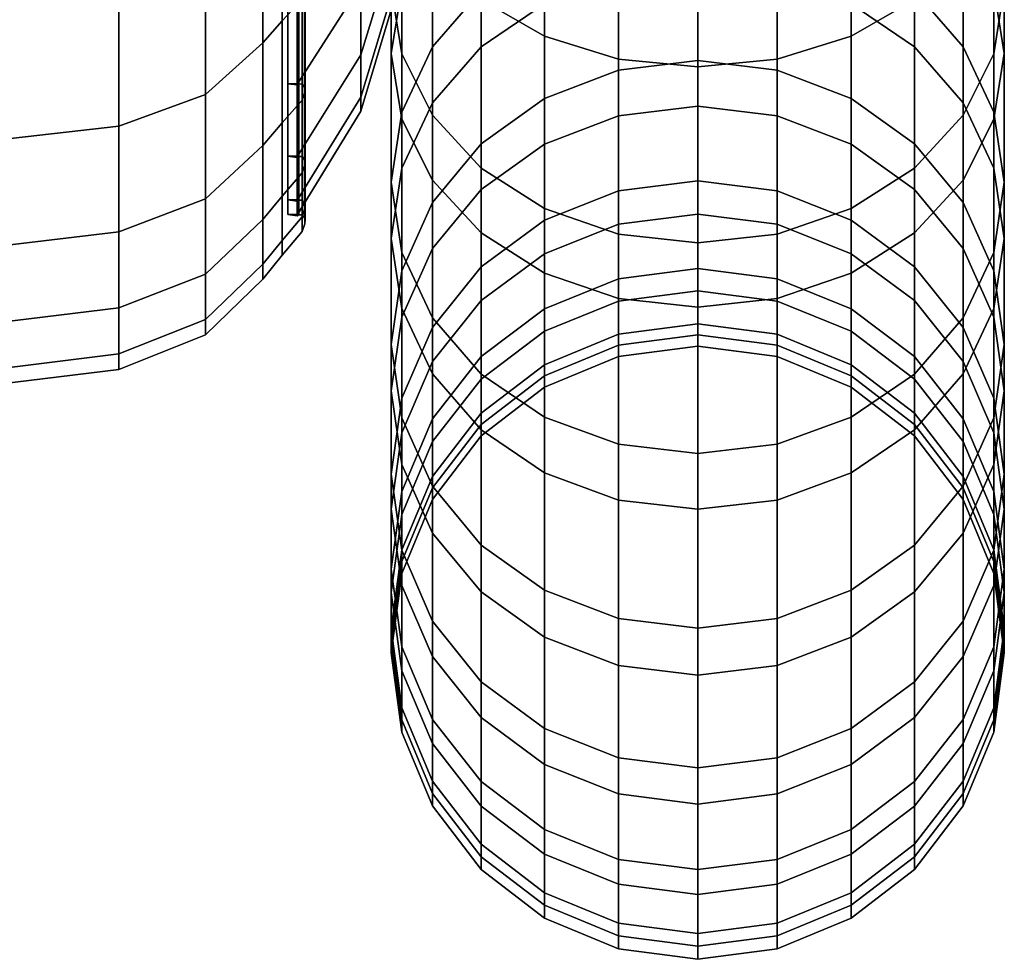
# Model space of a CAD drawing. Header units: millimetres. Extents: x -1932 to -614, y 1030 to 1948.
# Tile 168 of 256: x -652 to -614, y 1030 to 1067. Entities that reach past the tile are written whole.
import ezdxf

# ---------------------------------------------------------------- set-up
doc = ezdxf.new("R2010")
doc.units = ezdxf.units.MM
for name, color, linetype, lineweight, true_color in [('_P - MAT - L_R - HOR', 7, 'Continuous', 30, 0xffbf7f), ('_P - MAT - VERTICAL', 7, 'Continuous', 30, 0xf0ad69), ('_S - MAT - L_R - HOR', 7, 'Continuous', 30, 0x7f3f00)]:
    doc.layers.add(name, color=color, linetype=linetype, lineweight=lineweight, true_color=true_color)

msp = doc.modelspace()

# ---------------------------------------------------------------- meshes
at = {"layer": '_P - MAT - L_R - HOR'}
mesh = msp.add_polyface(dxfattribs=at)
corners = [(-653.152, 1130.457, 87.476), (-653.152, 1119.309, 82.204), (-648.43, 1119.582, 81.693), (-648.43, 1130.679, 86.941), (-653.152, 1108.732, 75.864), (-648.43, 1109.053, 75.382), (-653.152, 1098.827, 68.517), (-653.152, 1089.689, 60.236), (-648.43, 1090.099, 59.826), (-648.43, 1099.194, 68.07), (-653.152, 1081.407, 51.098), (-648.43, 1081.855, 50.731), (-653.152, 1074.061, 41.193), (-648.43, 1074.543, 40.871), (-645.036, 1075.668, 40.12), (-645.036, 1082.901, 49.872), (-648.43, 1068.232, 30.343), (-648.43, 1062.984, 19.246), (-645.036, 1064.234, 18.728), (-645.036, 1069.426, 29.705), (-648.43, 1058.848, 7.688), (-648.43, 1055.866, -4.219), (-645.036, 1057.193, -4.483), (-645.036, 1060.143, 7.295), (-653.152, 1053.488, -16.305), (-653.152, 1052.883, -28.622), (-648.43, 1053.462, -28.622), (-648.43, 1054.064, -16.361), (-653.152, 1053.488, -40.939), (-648.43, 1054.064, -40.882), (-653.152, 1055.298, -53.138), (-653.152, 1058.294, -65.1), (-648.43, 1058.848, -64.932), (-648.43, 1055.866, -53.025), (-645.036, 1060.143, -64.539), (-645.036, 1057.193, -52.761), (-653.152, 1062.449, -76.711), (-648.43, 1062.984, -76.49), (-648.43, 1068.232, -87.586), (-648.43, 1074.543, -98.115), (-645.036, 1075.668, -97.363), (-645.036, 1069.426, -86.948), (-653.152, 1089.689, -117.479), (-653.152, 1098.827, -125.761), (-648.43, 1099.194, -125.314), (-648.43, 1090.099, -117.07), (-653.152, 1055.298, -4.106), (-653.152, 1108.732, -133.107), (-653.152, 1119.309, -139.447), (-648.43, 1119.582, -138.937), (-648.43, 1109.053, -132.626), (-645.036, 1054.816, -28.622), (-645.036, 1055.411, -16.494), (-653.152, 1067.721, -87.859), (-653.152, 1154.031, 94.627), (-653.152, 1142.069, 91.631), (-648.43, 1142.237, 91.077), (-648.43, 1154.144, 94.059), (-653.152, 1067.721, 30.616), (-653.152, 1074.061, -98.437), (-653.152, 1081.408, -108.342), (-648.43, 1081.855, -107.975), (-653.152, 1130.457, -144.72), (-648.43, 1130.679, -144.185), (-645.036, 1064.234, -75.972), (-645.036, 1055.411, -40.75), (-653.152, 1142.069, -148.874), (-653.152, 1154.031, -151.871), (-648.43, 1154.144, -151.303), (-648.43, 1142.237, -148.32), (-653.152, 1062.449, 19.468), (-653.152, 1058.294, 7.856), (-653.152, 1166.23, 96.437), (-669.8, 1166.23, 96.437), (-669.8, 1154.031, 94.627), (-669.8, 1130.457, 87.476), (-669.8, 1119.309, 82.204), (-669.8, 1142.069, -148.874), (-669.8, 1154.031, -151.871), (-669.8, 1130.457, -144.72), (-669.8, 1119.309, -139.447), (-669.8, 1142.069, 91.631)]
mesh.append_faces([[corners[k] for k in face] for face in [(0, 1, 2, 3), (1, 4, 5, 2), (6, 7, 8, 9), (7, 10, 11, 8), (10, 12, 13, 11), (11, 13, 14, 15), (16, 17, 18, 19), (20, 21, 22, 23), (24, 25, 26, 27), (25, 28, 29, 26), (30, 31, 32, 33), (33, 32, 34, 35), (31, 36, 37, 32), (38, 39, 40, 41), (4, 6, 9, 5), (42, 43, 44, 45), (46, 24, 27, 21), (47, 48, 49, 50), (27, 26, 51, 52), (36, 53, 38, 37), (17, 20, 23, 18), (54, 55, 56, 57), (55, 0, 3, 56), (21, 27, 52, 22), (13, 16, 19, 14), (12, 58, 16, 13), (53, 59, 39, 38), (60, 42, 45, 61), (43, 47, 50, 44), (28, 30, 33, 29), (48, 62, 63, 49), (32, 37, 64, 34), (29, 33, 35, 65), (37, 38, 41, 64), (66, 67, 68, 69), (26, 29, 65, 51), (58, 70, 17, 16), (71, 46, 21, 20), (70, 71, 20, 17), (62, 66, 69, 63), (59, 60, 61, 39), (54, 72, 73, 74), (1, 0, 75, 76), (67, 66, 77, 78), (66, 62, 79, 77), (62, 48, 80, 79), (0, 55, 81, 75), (55, 54, 74, 81)]])
mesh = msp.add_polyface(dxfattribs=at)
corners = [(-645.036, 1091.056, 58.869), (-645.036, 1082.901, 49.872), (-642.789, 1084.59, 48.486), (-642.789, 1092.601, 57.324), (-645.036, 1075.668, 40.12), (-642.789, 1077.485, 38.906), (-642.027, 1085.309, 47.896), (-642.027, 1093.258, 56.667), (-642.027, 1078.258, 38.389), (-641.247, 1079.03, 37.873), (-641.247, 1086.026, 47.308), (-645.036, 1069.426, 29.705), (-645.036, 1064.234, 18.728), (-642.789, 1066.253, 17.892), (-642.789, 1071.353, 28.675), (-642.027, 1072.172, 28.236), (-641.247, 1072.991, 27.799), (-642.027, 1067.112, 17.536), (-641.247, 1067.969, 17.181), (-645.036, 1060.143, 7.295), (-645.036, 1057.193, -4.483), (-642.789, 1059.336, -4.909), (-642.789, 1062.234, 6.661), (-642.027, 1063.124, 6.391), (-641.247, 1064.012, 6.122), (-645.036, 1055.411, -16.494), (-642.789, 1057.586, -16.708), (-642.027, 1060.248, -5.091), (-641.247, 1061.158, -5.272), (-642.027, 1058.511, -16.799), (-641.247, 1059.435, -16.89), (-645.036, 1075.668, -97.363), (-645.036, 1082.901, -107.116), (-642.789, 1084.59, -105.73), (-642.789, 1077.485, -96.149), (-642.027, 1057.93, -28.622), (-641.247, 1058.858, -28.622), (-642.789, 1057.001, -28.622), (-645.036, 1055.411, -40.75), (-645.036, 1057.193, -52.761), (-642.789, 1059.336, -52.334), (-642.789, 1057.586, -40.536), (-642.027, 1058.511, -40.444), (-641.247, 1059.435, -40.353), (-642.027, 1060.248, -52.153), (-641.247, 1061.158, -51.972), (-642.027, 1063.124, -63.635), (-641.247, 1064.012, -63.366), (-642.789, 1062.234, -63.905), (-645.036, 1064.234, -75.972), (-645.036, 1069.426, -86.948), (-642.789, 1071.353, -85.918), (-642.789, 1066.253, -75.136), (-642.027, 1067.112, -74.78), (-641.247, 1067.969, -74.425), (-642.027, 1072.173, -85.48), (-641.247, 1072.991, -85.043), (-642.027, 1078.258, -95.633), (-641.247, 1079.03, -95.117), (-645.036, 1091.056, -116.113), (-642.789, 1092.601, -114.568), (-648.43, 1081.855, -107.975), (-648.43, 1090.099, -117.07), (-642.027, 1085.309, -105.14), (-641.247, 1086.026, -104.551), (-645.036, 1054.816, -28.622), (-648.43, 1074.543, -98.115), (-645.036, 1060.143, -64.539), (-648.43, 1090.099, 59.826), (-648.43, 1081.855, 50.731)]
mesh.append_faces([[corners[k] for k in face] for face in [(0, 1, 2, 3), (1, 4, 5, 2), (3, 2, 6, 7), (6, 8, 9, 10), (2, 5, 8, 6), (11, 12, 13, 14), (8, 15, 16, 9), (5, 14, 15, 8), (15, 17, 18, 16), (14, 13, 17, 15), (19, 20, 21, 22), (17, 23, 24, 18), (13, 22, 23, 17), (20, 25, 26, 21), (23, 27, 28, 24), (22, 21, 27, 23), (27, 29, 30, 28), (21, 26, 29, 27), (31, 32, 33, 34), (29, 35, 36, 30), (26, 37, 35, 29), (38, 39, 40, 41), (35, 42, 43, 36), (37, 41, 42, 35), (42, 44, 45, 43), (41, 40, 44, 42), (44, 46, 47, 45), (40, 48, 46, 44), (49, 50, 51, 52), (46, 53, 54, 47), (48, 52, 53, 46), (53, 55, 56, 54), (52, 51, 55, 53), (55, 57, 58, 56), (51, 34, 57, 55), (32, 59, 60, 33), (61, 62, 59, 32), (57, 63, 64, 58), (34, 33, 63, 57), (12, 19, 22, 13), (65, 38, 41, 37), (25, 65, 37, 26), (4, 11, 14, 5), (66, 61, 32, 31), (67, 49, 52, 48), (68, 69, 1, 0), (39, 67, 48, 40), (50, 31, 34, 51)]])
mesh = msp.add_polyface(dxfattribs=at)
corners = [(-641.226, 1064.643, 5.931), (-641.226, 1061.804, -5.4), (-641.382, 1061.801, -5.4), (-641.382, 1064.64, 5.932), (-641.226, 1060.09, -16.955), (-641.382, 1060.087, -16.955), (-641.226, 1059.517, -28.622), (-641.226, 1060.09, -40.289), (-641.382, 1060.087, -40.289), (-641.382, 1059.514, -28.622), (-641.447, 1068.543, 16.943), (-641.447, 1064.607, 5.941), (-641.812, 1064.651, 5.928), (-641.812, 1068.586, 16.925), (-641.382, 1068.575, 16.93), (-641.382, 1064.64, 5.932), (-641.447, 1064.607, 5.941), (-641.447, 1068.543, 16.943), (-641.122, 1068.409, 16.999), (-641.122, 1064.468, 5.984), (-641.226, 1064.643, 5.931), (-641.226, 1068.578, 16.929), (-641.141, 1068.246, 17.066), (-641.141, 1064.299, 6.035), (-641.122, 1064.468, 5.984), (-641.122, 1068.409, 16.999), (-641.247, 1067.969, 17.181), (-641.247, 1064.012, 6.122), (-641.447, 1061.768, -5.393), (-641.447, 1060.053, -16.951), (-641.812, 1060.099, -16.956), (-641.812, 1061.813, -5.402), (-641.382, 1061.801, -5.4), (-641.447, 1061.768, -5.393), (-641.122, 1061.625, -5.365), (-641.226, 1061.804, -5.4), (-641.141, 1061.452, -5.33), (-641.122, 1061.625, -5.365), (-641.247, 1061.158, -5.272), (-641.382, 1060.087, -16.955), (-641.447, 1060.053, -16.951), (-641.122, 1059.909, -16.937), (-641.226, 1060.09, -16.955), (-641.141, 1059.733, -16.92), (-641.122, 1059.909, -16.937), (-641.247, 1059.435, -16.89), (-641.382, 1059.514, -28.622), (-641.447, 1059.48, -28.622), (-641.122, 1059.335, -28.622), (-641.226, 1059.517, -28.622), (-641.141, 1059.158, -28.622), (-641.122, 1059.335, -28.622), (-641.247, 1058.858, -28.622), (-641.382, 1060.087, -40.289), (-641.447, 1060.053, -40.292), (-641.122, 1059.909, -40.307), (-641.226, 1060.09, -40.289), (-641.141, 1059.733, -40.324), (-641.122, 1059.909, -40.307), (-641.247, 1059.435, -40.353), (-641.447, 1061.768, -51.851), (-641.447, 1064.607, -63.185), (-641.812, 1064.651, -63.172), (-641.812, 1061.813, -51.842), (-641.382, 1061.801, -51.844), (-641.447, 1061.768, -51.851), (-641.122, 1061.625, -51.879), (-641.226, 1061.804, -51.843), (-641.141, 1061.452, -51.913), (-641.122, 1061.625, -51.879), (-641.247, 1061.158, -51.972), (-641.447, 1068.543, -74.187), (-641.812, 1068.586, -74.169), (-641.382, 1064.64, -63.175), (-641.447, 1064.607, -63.185), (-641.122, 1064.468, -63.227), (-641.226, 1064.643, -63.174), (-641.141, 1064.299, -63.279), (-641.122, 1064.468, -63.227), (-641.247, 1064.012, -63.366), (-641.382, 1068.575, -74.174), (-641.447, 1068.543, -74.187), (-641.122, 1068.409, -74.242), (-641.226, 1068.578, -74.173), (-641.141, 1068.246, -74.31), (-641.122, 1068.409, -74.242), (-641.247, 1067.969, -74.425), (-641.447, 1059.48, -28.622), (-641.447, 1060.053, -40.292), (-641.812, 1060.099, -40.288), (-641.812, 1059.526, -28.622), (-641.226, 1064.643, -63.174), (-641.226, 1068.578, -74.173), (-641.382, 1068.575, -74.174), (-641.382, 1064.64, -63.175), (-641.226, 1068.578, 16.929), (-641.382, 1068.575, 16.93), (-641.226, 1061.804, -51.843), (-641.382, 1061.801, -51.844)]
mesh.append_faces([[corners[k] for k in face] for face in [(0, 1, 2, 3), (1, 4, 5, 2), (6, 7, 8, 9), (10, 11, 12, 13), (14, 15, 16, 17), (18, 19, 20, 21), (22, 23, 24, 25), (26, 27, 23, 22), (28, 29, 30, 31), (15, 32, 33, 16), (19, 34, 35, 20), (23, 36, 37, 24), (27, 38, 36, 23), (32, 39, 40, 33), (34, 41, 42, 35), (36, 43, 44, 37), (38, 45, 43, 36), (39, 46, 47, 40), (41, 48, 49, 42), (43, 50, 51, 44), (45, 52, 50, 43), (46, 53, 54, 47), (48, 55, 56, 49), (50, 57, 58, 51), (52, 59, 57, 50), (60, 61, 62, 63), (53, 64, 65, 54), (55, 66, 67, 56), (57, 68, 69, 58), (59, 70, 68, 57), (61, 71, 72, 62), (64, 73, 74, 65), (66, 75, 76, 67), (68, 77, 78, 69), (70, 79, 77, 68), (73, 80, 81, 74), (75, 82, 83, 76), (77, 84, 85, 78), (79, 86, 84, 77), (87, 88, 89, 90), (4, 6, 9, 5), (91, 92, 93, 94), (95, 0, 3, 96), (29, 87, 90, 30), (11, 28, 31, 12), (88, 60, 63, 89), (97, 91, 94, 98), (7, 97, 98, 8)]])
at = {"layer": '_P - MAT - VERTICAL'}
mesh = msp.add_polyface(dxfattribs=at)
corners = [(-638.945, 1089.671, 44.316), (-641.433, 1086.543, 46.884), (-641.433, 1079.585, 37.502), (-638.945, 1082.95, 35.254), (-637.8, 1092.637, 41.882), (-637.8, 1086.14, 33.122), (-638.945, 1077.15, 25.576), (-641.433, 1073.58, 27.484), (-641.433, 1068.586, 16.925), (-638.945, 1072.326, 15.376), (-641.433, 1086.543, 46.884), (-641.812, 1086.543, 46.884), (-641.812, 1079.585, 37.502), (-641.433, 1079.585, 37.502), (-637.8, 1080.533, 23.767), (-641.433, 1064.651, 5.928), (-638.945, 1068.524, 4.753), (-641.812, 1073.58, 27.484), (-641.433, 1073.58, 27.484), (-637.8, 1075.87, 13.908), (-641.433, 1061.813, -5.402), (-638.945, 1065.783, -6.192), (-641.812, 1068.586, 16.925), (-641.433, 1068.586, 16.925), (-641.433, 1060.099, -16.956), (-638.945, 1064.127, -17.353), (-641.812, 1064.651, 5.928), (-641.433, 1064.651, 5.928), (-637.8, 1072.196, 3.639), (-637.8, 1069.546, -6.94), (-641.433, 1059.526, -28.622), (-638.945, 1063.574, -28.622), (-641.812, 1061.813, -5.402), (-641.433, 1061.813, -5.402), (-637.8, 1067.946, -17.729), (-641.433, 1060.099, -40.288), (-638.945, 1064.127, -39.891), (-641.812, 1060.099, -16.956), (-641.433, 1060.099, -16.956), (-637.8, 1067.411, -28.622), (-641.433, 1061.813, -51.842), (-638.945, 1065.783, -51.052), (-641.812, 1059.526, -28.622), (-641.433, 1059.526, -28.622), (-637.8, 1067.946, -39.515), (-641.433, 1064.651, -63.172), (-638.945, 1068.525, -61.997), (-641.812, 1060.099, -40.288), (-641.433, 1060.099, -40.288), (-637.8, 1069.546, -50.303), (-641.433, 1068.586, -74.169), (-638.945, 1072.326, -72.62), (-641.812, 1061.813, -51.842), (-641.433, 1061.813, -51.842), (-637.8, 1072.196, -60.883), (-641.433, 1073.58, -84.728), (-638.945, 1077.15, -82.82), (-641.812, 1064.651, -63.172), (-641.433, 1064.651, -63.172), (-637.8, 1075.87, -71.152), (-641.433, 1079.585, -94.746), (-638.945, 1082.95, -92.497), (-641.812, 1068.586, -74.169), (-641.433, 1068.586, -74.169), (-637.8, 1080.533, -81.011), (-641.812, 1073.58, -84.728), (-641.433, 1073.58, -84.728), (-637.8, 1086.14, -90.366), (-641.812, 1079.585, -94.746), (-641.433, 1079.585, -94.746), (-641.812, 1086.543, -104.128), (-641.433, 1086.543, -104.128), (-638.945, 1089.672, -101.56), (-637.8, 1092.637, -99.126), (-641.433, 1086.543, -104.128), (-637.8, 1108.043, 57.288)]
mesh.append_faces([[corners[k] for k in face] for face in [(0, 1, 2, 3), (4, 0, 3, 5), (6, 7, 8, 9), (10, 11, 12, 13), (5, 3, 6, 14), (9, 8, 15, 16), (13, 12, 17, 18), (14, 6, 9, 19), (16, 15, 20, 21), (18, 17, 22, 23), (21, 20, 24, 25), (23, 22, 26, 27), (28, 16, 21, 29), (25, 24, 30, 31), (27, 26, 32, 33), (29, 21, 25, 34), (31, 30, 35, 36), (33, 32, 37, 38), (34, 25, 31, 39), (36, 35, 40, 41), (38, 37, 42, 43), (39, 31, 36, 44), (41, 40, 45, 46), (43, 42, 47, 48), (44, 36, 41, 49), (46, 45, 50, 51), (48, 47, 52, 53), (49, 41, 46, 54), (51, 50, 55, 56), (53, 52, 57, 58), (54, 46, 51, 59), (56, 55, 60, 61), (58, 57, 62, 63), (59, 51, 56, 64), (63, 62, 65, 66), (64, 56, 61, 67), (66, 65, 68, 69), (69, 68, 70, 71), (3, 2, 7, 6), (67, 61, 72, 73), (61, 60, 74, 72), (19, 9, 16, 28), (54, 59, 64, 64), (44, 49, 34, 34), (49, 54, 34, 34), (34, 39, 44, 44), (28, 29, 14, 14), (29, 34, 14, 14), (14, 19, 28, 28), (54, 64, 73, 73), (34, 54, 73, 73), (75, 14, 34, 34)]])
at = {"layer": '_S - MAT - L_R - HOR'}
mesh = msp.add_polyface(dxfattribs=at)
corners = [(-628.847, 1079.133, -52.952), (-628.847, 1068.32, -64.51), (-625.738, 1068.006, -64.248), (-625.738, 1078.85, -52.655), (-631.745, 1079.96, -53.821), (-631.745, 1069.241, -65.28), (-634.233, 1081.276, -55.204), (-634.233, 1070.705, -66.505), (-637.342, 1079.607, -73.95), (-637.342, 1071, -85.486), (-637.752, 1068.414, -83.76), (-637.752, 1077.222, -71.955), (-628.847, 1058.76, -77.321), (-625.738, 1058.419, -77.094), (-631.745, 1059.758, -77.987), (-634.233, 1061.346, -79.047), (-636.142, 1072.614, -68.101), (-636.142, 1063.416, -80.427), (-637.342, 1074.837, -69.96), (-637.342, 1065.827, -82.035), (-637.342, 1063.541, -98.061), (-637.752, 1060.791, -96.61), (-636.142, 1073.411, -87.094), (-636.142, 1066.103, -99.414), (-634.233, 1075.481, -88.474), (-634.233, 1068.303, -100.575), (-631.745, 1077.069, -89.534), (-631.745, 1069.992, -101.466), (-628.847, 1078.068, -90.2), (-628.847, 1071.053, -102.027), (-625.738, 1078.408, -90.427), (-625.738, 1071.415, -102.218), (-637.342, 1058.041, -95.158), (-636.142, 1055.478, -93.806), (-637.342, 1057.318, -111.423), (-637.752, 1054.44, -110.246), (-636.142, 1060, -112.519), (-634.233, 1062.303, -113.46), (-631.745, 1064.07, -114.183), (-628.847, 1065.181, -114.637), (-625.738, 1065.56, -114.792), (-631.745, 1059.311, -127.633), (-634.233, 1057.483, -127.08), (-628.847, 1060.46, -127.98), (-625.738, 1060.852, -128.098), (-625.738, 1057.407, -141.771), (-628.847, 1057.006, -141.69), (-631.745, 1057.992, -210.313), (-631.745, 1062.284, -222.903), (-634.233, 1060.512, -223.613), (-634.233, 1056.156, -210.836), (-628.847, 1059.147, -209.984), (-628.847, 1063.398, -222.457), (-625.738, 1059.54, -209.872), (-625.738, 1063.778, -222.304), (-636.142, 1058.202, -224.538), (-636.142, 1063.9, -236.848), (-637.342, 1061.341, -238.206), (-637.342, 1055.512, -225.616), (-634.233, 1066.099, -235.683), (-631.745, 1067.785, -234.788), (-628.847, 1068.846, -234.226), (-625.738, 1069.207, -234.034), (-637.342, 1068.41, -249.959), (-637.752, 1065.839, -251.707), (-637.752, 1058.593, -239.663), (-636.142, 1070.807, -248.33), (-634.233, 1072.864, -246.931), (-631.745, 1074.443, -245.857), (-628.847, 1075.436, -245.182), (-625.738, 1075.774, -244.952), (-637.342, 1063.268, -253.456), (-637.342, 1055.846, -241.119), (-637.342, 1076.636, -260.724), (-637.752, 1074.308, -262.785), (-636.142, 1078.806, -258.804), (-634.233, 1080.669, -257.154), (-628.847, 1056.243, -258.232), (-628.847, 1065.619, -270.477), (-625.738, 1065.312, -270.748), (-625.738, 1055.904, -258.462), (-631.745, 1057.235, -257.557), (-631.745, 1066.517, -269.681), (-634.233, 1058.814, -256.484), (-634.233, 1067.947, -268.416), (-636.142, 1060.872, -255.085), (-636.142, 1069.81, -266.767), (-637.342, 1071.979, -264.846), (-628.847, 1082.291, -286.763), (-625.738, 1082.032, -287.08), (-631.745, 1083.051, -285.835), (-634.233, 1084.261, -284.357)]
mesh.append_faces([[corners[k] for k in face] for face in [(0, 1, 2, 3), (4, 5, 1, 0), (6, 7, 5, 4), (8, 9, 10, 11), (1, 12, 13, 2), (5, 14, 12, 1), (7, 15, 14, 5), (16, 17, 15, 7), (18, 19, 17, 16), (11, 10, 19, 18), (9, 20, 21, 10), (22, 23, 20, 9), (24, 25, 23, 22), (26, 27, 25, 24), (28, 29, 27, 26), (30, 31, 29, 28), (19, 32, 33, 17), (10, 21, 32, 19), (20, 34, 35, 21), (23, 36, 34, 20), (25, 37, 36, 23), (27, 38, 37, 25), (29, 39, 38, 27), (31, 40, 39, 29), (38, 41, 42, 37), (39, 43, 41, 38), (40, 44, 43, 39), (44, 45, 46, 43), (47, 48, 49, 50), (51, 52, 48, 47), (53, 54, 52, 51), (55, 56, 57, 58), (49, 59, 56, 55), (48, 60, 59, 49), (52, 61, 60, 48), (54, 62, 61, 52), (57, 63, 64, 65), (56, 66, 63, 57), (59, 67, 66, 56), (60, 68, 67, 59), (61, 69, 68, 60), (62, 70, 69, 61), (65, 64, 71, 72), (63, 73, 74, 64), (66, 75, 73, 63), (67, 76, 75, 66), (77, 78, 79, 80), (81, 82, 78, 77), (83, 84, 82, 81), (85, 86, 84, 83), (71, 87, 86, 85), (64, 74, 87, 71), (78, 88, 89, 79), (82, 90, 88, 78), (84, 91, 90, 82)]])
mesh = msp.add_polyface(dxfattribs=at)
corners = [(-619.731, 1079.96, -53.821), (-619.731, 1069.241, -65.28), (-617.243, 1070.705, -66.505), (-617.243, 1081.276, -55.204), (-622.629, 1079.133, -52.952), (-622.629, 1068.32, -64.51), (-625.738, 1078.85, -52.655), (-625.738, 1068.006, -64.248), (-614.134, 1079.607, -73.95), (-614.134, 1071, -85.486), (-615.334, 1073.411, -87.094), (-615.334, 1081.83, -75.808), (-613.724, 1077.222, -71.955), (-613.724, 1068.414, -83.76), (-614.134, 1074.837, -69.96), (-614.134, 1065.827, -82.035), (-615.334, 1072.614, -68.101), (-615.334, 1063.416, -80.427), (-617.243, 1061.346, -79.047), (-619.731, 1059.758, -77.987), (-622.629, 1058.76, -77.321), (-625.738, 1058.419, -77.094), (-622.629, 1078.068, -90.2), (-622.629, 1071.053, -102.027), (-625.738, 1071.415, -102.218), (-625.738, 1078.408, -90.427), (-619.731, 1077.069, -89.534), (-619.731, 1069.992, -101.466), (-617.243, 1075.481, -88.474), (-617.243, 1068.303, -100.575), (-615.334, 1066.103, -99.414), (-614.134, 1063.541, -98.061), (-613.724, 1060.791, -96.61), (-614.134, 1058.041, -95.158), (-615.334, 1055.478, -93.806), (-622.629, 1065.181, -114.637), (-625.738, 1065.56, -114.792), (-625.738, 1071.415, -102.218), (-619.731, 1064.07, -114.183), (-617.243, 1062.303, -113.46), (-615.334, 1060, -112.519), (-614.134, 1057.318, -111.423), (-613.724, 1054.44, -110.246), (-622.629, 1060.46, -127.98), (-625.738, 1060.852, -128.098), (-625.738, 1065.56, -114.792), (-619.731, 1059.311, -127.633), (-617.243, 1057.483, -127.08), (-622.629, 1057.006, -141.69), (-625.738, 1057.407, -141.771), (-625.738, 1060.852, -128.098), (-622.629, 1059.147, -209.984), (-622.629, 1063.398, -222.457), (-625.738, 1063.778, -222.304), (-625.738, 1059.54, -209.872), (-619.731, 1057.992, -210.313), (-619.731, 1062.284, -222.903), (-617.243, 1056.156, -210.836), (-617.243, 1060.512, -223.613), (-622.629, 1068.846, -234.226), (-625.738, 1069.207, -234.034), (-625.738, 1063.778, -222.304), (-619.731, 1067.785, -234.788), (-617.243, 1066.099, -235.683), (-615.334, 1058.202, -224.538), (-615.334, 1063.9, -236.848), (-614.134, 1055.512, -225.616), (-614.134, 1061.341, -238.206), (-622.629, 1075.436, -245.182), (-625.738, 1075.774, -244.952), (-625.738, 1069.207, -234.034), (-619.731, 1074.443, -245.857), (-617.243, 1072.864, -246.931), (-615.334, 1070.807, -248.33), (-614.134, 1068.41, -249.959), (-613.724, 1058.593, -239.663), (-613.724, 1065.839, -251.707), (-614.134, 1055.846, -241.119), (-614.134, 1063.268, -253.456), (-615.334, 1078.806, -258.804), (-617.243, 1080.669, -257.154), (-614.134, 1076.636, -260.724), (-613.724, 1074.308, -262.785), (-614.134, 1071.979, -264.846), (-615.334, 1060.872, -255.085), (-615.334, 1069.81, -266.767), (-617.243, 1058.814, -256.484), (-617.243, 1067.947, -268.416), (-619.731, 1057.235, -257.557), (-619.731, 1066.517, -269.681), (-622.629, 1056.243, -258.232), (-622.629, 1065.619, -270.477), (-625.738, 1055.904, -258.462), (-625.738, 1065.312, -270.748), (-619.731, 1083.051, -285.835), (-617.243, 1084.261, -284.357), (-622.629, 1082.291, -286.763), (-625.738, 1082.032, -287.08)]
mesh.append_faces([[corners[k] for k in face] for face in [(0, 1, 2, 3), (4, 5, 1, 0), (6, 7, 5, 4), (8, 9, 10, 11), (12, 13, 9, 8), (14, 15, 13, 12), (16, 17, 15, 14), (2, 18, 17, 16), (1, 19, 18, 2), (5, 20, 19, 1), (7, 21, 20, 5), (22, 23, 24, 25), (26, 27, 23, 22), (28, 29, 27, 26), (10, 30, 29, 28), (9, 31, 30, 10), (13, 32, 31, 9), (15, 33, 32, 13), (17, 34, 33, 15), (23, 35, 36, 37), (27, 38, 35, 23), (29, 39, 38, 27), (30, 40, 39, 29), (31, 41, 40, 30), (32, 42, 41, 31), (35, 43, 44, 45), (38, 46, 43, 35), (39, 47, 46, 38), (43, 48, 49, 50), (51, 52, 53, 54), (55, 56, 52, 51), (57, 58, 56, 55), (52, 59, 60, 61), (56, 62, 59, 52), (58, 63, 62, 56), (64, 65, 63, 58), (66, 67, 65, 64), (59, 68, 69, 70), (62, 71, 68, 59), (63, 72, 71, 62), (65, 73, 72, 63), (67, 74, 73, 65), (75, 76, 74, 67), (77, 78, 76, 75), (73, 79, 80, 72), (74, 81, 79, 73), (76, 82, 81, 74), (78, 83, 82, 76), (84, 85, 83, 78), (86, 87, 85, 84), (88, 89, 87, 86), (90, 91, 89, 88), (92, 93, 91, 90), (89, 94, 95, 87), (91, 96, 94, 89), (93, 97, 96, 91)]])
mesh = msp.add_polyface(dxfattribs=at)
corners = [(-628.847, 1058.76, -77.321), (-628.847, 1050.528, -91.193), (-625.738, 1050.166, -91.002), (-625.738, 1058.419, -77.094), (-631.745, 1059.758, -77.987), (-631.745, 1051.589, -91.753), (-634.233, 1061.346, -79.047), (-634.233, 1053.278, -92.644), (-636.142, 1063.416, -80.427), (-636.142, 1055.478, -93.806), (-631.745, 1044.809, -106.31), (-628.847, 1043.698, -105.856), (-634.233, 1046.576, -107.032), (-636.142, 1048.879, -107.974), (-637.342, 1058.041, -95.158), (-637.342, 1051.561, -109.07), (-637.752, 1060.791, -96.61), (-637.752, 1054.44, -110.246), (-637.342, 1057.318, -111.423), (-637.342, 1052.328, -125.522), (-637.752, 1049.352, -124.623), (-636.142, 1060, -112.519), (-636.142, 1055.102, -126.361), (-634.233, 1062.303, -113.46), (-634.233, 1057.483, -127.08), (-637.342, 1046.375, -123.723), (-637.342, 1048.681, -139.996), (-637.752, 1045.634, -139.376), (-636.142, 1051.52, -140.574), (-634.233, 1053.959, -141.07), (-631.745, 1059.311, -127.633), (-631.745, 1055.829, -141.45), (-628.847, 1060.46, -127.98), (-628.847, 1057.006, -141.69), (-636.142, 1049.269, -155.015), (-637.342, 1046.389, -154.701), (-634.233, 1051.743, -155.284), (-631.745, 1053.641, -155.49), (-628.847, 1054.834, -155.62), (-625.738, 1057.407, -141.771), (-625.738, 1055.241, -155.664), (-634.233, 1050.855, -169.537), (-636.142, 1048.367, -169.499), (-631.745, 1052.764, -169.566), (-628.847, 1053.964, -169.584), (-625.738, 1054.374, -169.59), (-634.233, 1051.304, -183.651), (-636.142, 1048.824, -183.849), (-631.745, 1053.207, -183.499), (-628.847, 1054.403, -183.403), (-625.738, 1054.811, -183.371), (-636.142, 1050.629, -197.906), (-637.342, 1047.777, -198.417), (-637.342, 1045.935, -184.08), (-634.233, 1053.078, -197.468), (-631.745, 1054.958, -197.132), (-628.847, 1056.139, -196.92), (-625.738, 1056.542, -196.848), (-637.342, 1050.976, -212.311), (-637.752, 1047.986, -213.163), (-637.752, 1044.716, -198.964), (-636.142, 1053.763, -211.517), (-634.233, 1056.156, -210.836), (-631.745, 1057.992, -210.313), (-628.847, 1059.147, -209.984), (-625.738, 1059.54, -209.872), (-637.342, 1055.512, -225.616), (-637.752, 1052.626, -226.773), (-636.142, 1058.202, -224.538), (-634.233, 1060.512, -223.613), (-637.342, 1049.74, -227.929), (-637.342, 1044.996, -214.014), (-637.342, 1061.341, -238.206), (-637.752, 1058.593, -239.663), (-636.142, 1047.05, -229.007), (-636.142, 1053.287, -242.477), (-634.233, 1051.088, -243.642), (-634.233, 1044.74, -229.932), (-637.342, 1055.846, -241.119), (-628.847, 1048.341, -245.099), (-628.847, 1056.243, -258.232), (-625.738, 1055.904, -258.462), (-625.738, 1047.98, -245.291), (-631.745, 1049.402, -244.537), (-631.745, 1057.235, -257.557), (-634.233, 1058.814, -256.484), (-636.142, 1060.872, -255.085), (-637.342, 1063.268, -253.456)]
mesh.append_faces([[corners[k] for k in face] for face in [(0, 1, 2, 3), (4, 5, 1, 0), (6, 7, 5, 4), (8, 9, 7, 6), (5, 10, 11, 1), (7, 12, 10, 5), (9, 13, 12, 7), (14, 15, 13, 9), (16, 17, 15, 14), (18, 19, 20, 17), (21, 22, 19, 18), (23, 24, 22, 21), (17, 20, 25, 15), (19, 26, 27, 20), (22, 28, 26, 19), (24, 29, 28, 22), (30, 31, 29, 24), (32, 33, 31, 30), (28, 34, 35, 26), (29, 36, 34, 28), (31, 37, 36, 29), (33, 38, 37, 31), (39, 40, 38, 33), (36, 41, 42, 34), (37, 43, 41, 36), (38, 44, 43, 37), (40, 45, 44, 38), (41, 46, 47, 42), (43, 48, 46, 41), (44, 49, 48, 43), (45, 50, 49, 44), (47, 51, 52, 53), (46, 54, 51, 47), (48, 55, 54, 46), (49, 56, 55, 48), (50, 57, 56, 49), (52, 58, 59, 60), (51, 61, 58, 52), (54, 62, 61, 51), (55, 63, 62, 54), (56, 64, 63, 55), (57, 65, 64, 56), (58, 66, 67, 59), (61, 68, 66, 58), (62, 69, 68, 61), (59, 67, 70, 71), (66, 72, 73, 67), (74, 75, 76, 77), (70, 78, 75, 74), (67, 73, 78, 70), (79, 80, 81, 82), (83, 84, 80, 79), (76, 85, 84, 83), (75, 86, 85, 76), (78, 87, 86, 75)]])
mesh = msp.add_polyface(dxfattribs=at)
corners = [(-617.243, 1061.346, -79.047), (-617.243, 1053.278, -92.644), (-615.334, 1055.478, -93.806), (-615.334, 1063.416, -80.427), (-619.731, 1059.758, -77.987), (-619.731, 1051.589, -91.753), (-622.629, 1058.76, -77.321), (-622.629, 1050.528, -91.193), (-625.738, 1058.419, -77.094), (-625.738, 1050.166, -91.002), (-614.134, 1058.041, -95.158), (-614.134, 1051.561, -109.07), (-613.724, 1054.44, -110.246), (-613.724, 1060.791, -96.61), (-615.334, 1048.879, -107.974), (-617.243, 1046.576, -107.032), (-619.731, 1044.809, -106.31), (-622.629, 1043.698, -105.856), (-615.334, 1060, -112.519), (-615.334, 1055.102, -126.361), (-617.243, 1057.483, -127.08), (-617.243, 1062.303, -113.46), (-614.134, 1057.318, -111.423), (-614.134, 1052.328, -125.522), (-613.724, 1049.352, -124.623), (-614.134, 1046.375, -123.723), (-615.334, 1043.602, -122.885), (-619.731, 1059.311, -127.633), (-619.731, 1055.829, -141.45), (-622.629, 1057.006, -141.69), (-622.629, 1060.46, -127.98), (-617.243, 1053.959, -141.07), (-615.334, 1051.52, -140.574), (-614.134, 1048.681, -139.996), (-613.724, 1045.634, -139.376), (-622.629, 1054.834, -155.62), (-625.738, 1055.241, -155.664), (-625.738, 1057.407, -141.771), (-619.731, 1053.641, -155.49), (-617.243, 1051.743, -155.284), (-615.334, 1049.269, -155.015), (-614.134, 1046.389, -154.701), (-622.629, 1053.964, -169.584), (-625.738, 1054.374, -169.59), (-625.738, 1055.241, -155.664), (-619.731, 1052.764, -169.566), (-617.243, 1050.855, -169.537), (-615.334, 1048.367, -169.499), (-622.629, 1054.403, -183.403), (-625.738, 1054.811, -183.371), (-625.738, 1054.374, -169.59), (-619.731, 1053.207, -183.499), (-617.243, 1051.304, -183.651), (-615.334, 1048.824, -183.849), (-622.629, 1056.139, -196.92), (-625.738, 1056.542, -196.848), (-625.738, 1054.811, -183.371), (-619.731, 1054.958, -197.132), (-617.243, 1053.078, -197.468), (-615.334, 1050.629, -197.906), (-614.134, 1045.935, -184.08), (-614.134, 1047.777, -198.417), (-622.629, 1059.147, -209.984), (-625.738, 1059.54, -209.872), (-625.738, 1056.542, -196.848), (-619.731, 1057.992, -210.313), (-617.243, 1056.156, -210.836), (-615.334, 1053.763, -211.517), (-614.134, 1050.976, -212.311), (-613.724, 1044.716, -198.964), (-613.724, 1047.986, -213.163), (-615.334, 1058.202, -224.538), (-617.243, 1060.512, -223.613), (-614.134, 1055.512, -225.616), (-613.724, 1052.626, -226.773), (-614.134, 1044.996, -214.014), (-614.134, 1049.74, -227.929), (-613.724, 1058.593, -239.663), (-614.134, 1061.341, -238.206), (-614.134, 1055.846, -241.119), (-615.334, 1047.05, -229.007), (-615.334, 1053.287, -242.477), (-617.243, 1044.74, -229.932), (-617.243, 1051.088, -243.642), (-615.334, 1060.872, -255.085), (-614.134, 1063.268, -253.456), (-617.243, 1058.814, -256.484), (-619.731, 1049.402, -244.537), (-619.731, 1057.235, -257.557), (-622.629, 1048.341, -245.099), (-622.629, 1056.243, -258.232), (-625.738, 1047.98, -245.291), (-625.738, 1055.904, -258.462)]
mesh.append_faces([[corners[k] for k in face] for face in [(0, 1, 2, 3), (4, 5, 1, 0), (6, 7, 5, 4), (8, 9, 7, 6), (10, 11, 12, 13), (2, 14, 11, 10), (1, 15, 14, 2), (5, 16, 15, 1), (7, 17, 16, 5), (18, 19, 20, 21), (22, 23, 19, 18), (12, 24, 23, 22), (11, 25, 24, 12), (14, 26, 25, 11), (27, 28, 29, 30), (20, 31, 28, 27), (19, 32, 31, 20), (23, 33, 32, 19), (24, 34, 33, 23), (29, 35, 36, 37), (28, 38, 35, 29), (31, 39, 38, 28), (32, 40, 39, 31), (33, 41, 40, 32), (35, 42, 43, 44), (38, 45, 42, 35), (39, 46, 45, 38), (40, 47, 46, 39), (42, 48, 49, 50), (45, 51, 48, 42), (46, 52, 51, 45), (47, 53, 52, 46), (48, 54, 55, 56), (51, 57, 54, 48), (52, 58, 57, 51), (53, 59, 58, 52), (60, 61, 59, 53), (54, 62, 63, 64), (57, 65, 62, 54), (58, 66, 65, 57), (59, 67, 66, 58), (61, 68, 67, 59), (69, 70, 68, 61), (67, 71, 72, 66), (68, 73, 71, 67), (70, 74, 73, 68), (75, 76, 74, 70), (74, 77, 78, 73), (76, 79, 77, 74), (80, 81, 79, 76), (82, 83, 81, 80), (81, 84, 85, 79), (83, 86, 84, 81), (87, 88, 86, 83), (89, 90, 88, 87), (91, 92, 90, 89)]])
mesh = msp.add_polyface(dxfattribs=at)
corners = [(-628.847, 1043.698, -105.856), (-628.847, 1038.243, -121.265), (-625.738, 1037.852, -121.147), (-625.738, 1043.319, -105.701), (-631.745, 1044.809, -106.31), (-631.745, 1039.392, -121.613), (-634.233, 1046.576, -107.032), (-634.233, 1041.22, -122.165), (-636.142, 1048.879, -107.974), (-636.142, 1043.602, -122.885), (-637.342, 1051.561, -109.07), (-637.342, 1046.375, -123.723), (-628.847, 1034.263, -137.062), (-625.738, 1033.861, -136.98), (-631.745, 1035.439, -137.301), (-634.233, 1037.31, -137.682), (-636.142, 1039.748, -138.178), (-637.342, 1042.587, -138.756), (-637.752, 1049.352, -124.623), (-637.752, 1045.634, -139.376), (-637.342, 1048.681, -139.996), (-637.342, 1046.389, -154.701), (-637.752, 1043.298, -154.365), (-628.847, 1031.761, -153.109), (-625.738, 1031.354, -153.065), (-631.745, 1032.955, -153.239), (-634.233, 1034.853, -153.446), (-636.142, 1037.326, -153.715), (-637.342, 1040.207, -154.028), (-637.342, 1045.47, -169.455), (-637.752, 1042.361, -169.408), (-636.142, 1049.269, -155.015), (-636.142, 1048.367, -169.499), (-628.847, 1030.758, -169.231), (-625.738, 1030.349, -169.225), (-631.745, 1031.958, -169.25), (-634.233, 1033.867, -169.279), (-636.142, 1036.355, -169.316), (-637.342, 1039.252, -169.36), (-637.342, 1045.935, -184.08), (-637.752, 1042.836, -184.328), (-636.142, 1048.824, -183.849), (-628.847, 1031.268, -185.253), (-625.738, 1030.86, -185.286), (-631.745, 1032.465, -185.157), (-634.233, 1034.368, -185.005), (-636.142, 1036.848, -184.807), (-637.342, 1039.736, -184.576), (-637.342, 1047.777, -198.417), (-637.752, 1044.716, -198.964), (-628.847, 1033.293, -201.008), (-625.738, 1032.89, -201.08), (-631.745, 1034.474, -200.797), (-634.233, 1036.354, -200.461), (-636.142, 1038.803, -200.022), (-637.342, 1041.655, -199.512), (-628.847, 1036.825, -216.341), (-625.738, 1036.432, -216.453), (-631.745, 1037.98, -216.012), (-634.233, 1039.816, -215.489), (-636.142, 1042.209, -214.808), (-637.342, 1044.996, -214.014), (-637.752, 1047.986, -213.163), (-628.847, 1041.854, -231.088), (-625.738, 1041.474, -231.241), (-631.745, 1042.968, -230.642), (-634.233, 1044.74, -229.932), (-636.142, 1047.05, -229.007), (-637.342, 1049.74, -227.929), (-628.847, 1048.341, -245.099), (-625.738, 1047.98, -245.291), (-631.745, 1049.402, -244.537), (-634.233, 1051.088, -243.642)]
mesh.append_faces([[corners[k] for k in face] for face in [(0, 1, 2, 3), (4, 5, 1, 0), (6, 7, 5, 4), (8, 9, 7, 6), (10, 11, 9, 8), (1, 12, 13, 2), (5, 14, 12, 1), (7, 15, 14, 5), (9, 16, 15, 7), (11, 17, 16, 9), (18, 19, 17, 11), (20, 21, 22, 19), (12, 23, 24, 13), (14, 25, 23, 12), (15, 26, 25, 14), (16, 27, 26, 15), (17, 28, 27, 16), (19, 22, 28, 17), (21, 29, 30, 22), (31, 32, 29, 21), (23, 33, 34, 24), (25, 35, 33, 23), (26, 36, 35, 25), (27, 37, 36, 26), (28, 38, 37, 27), (22, 30, 38, 28), (29, 39, 40, 30), (32, 41, 39, 29), (33, 42, 43, 34), (35, 44, 42, 33), (36, 45, 44, 35), (37, 46, 45, 36), (38, 47, 46, 37), (30, 40, 47, 38), (39, 48, 49, 40), (42, 50, 51, 43), (44, 52, 50, 42), (45, 53, 52, 44), (46, 54, 53, 45), (47, 55, 54, 46), (40, 49, 55, 47), (50, 56, 57, 51), (52, 58, 56, 50), (53, 59, 58, 52), (54, 60, 59, 53), (55, 61, 60, 54), (49, 62, 61, 55), (56, 63, 64, 57), (58, 65, 63, 56), (59, 66, 65, 58), (60, 67, 66, 59), (61, 68, 67, 60), (63, 69, 70, 64), (65, 71, 69, 63), (66, 72, 71, 65)]])
mesh = msp.add_polyface(dxfattribs=at)
corners = [(-625.738, 1050.166, -91.002), (-625.738, 1043.319, -105.701), (-622.629, 1043.698, -105.856), (-622.629, 1050.528, -91.193), (-628.847, 1050.528, -91.193), (-628.847, 1043.698, -105.856), (-617.243, 1046.576, -107.032), (-617.243, 1041.22, -122.165), (-615.334, 1043.602, -122.885), (-615.334, 1048.879, -107.974), (-619.731, 1044.809, -106.31), (-619.731, 1039.392, -121.613), (-622.629, 1038.243, -121.265), (-625.738, 1037.852, -121.147), (-614.134, 1046.375, -123.723), (-614.134, 1042.587, -138.756), (-613.724, 1045.634, -139.376), (-613.724, 1049.352, -124.623), (-615.334, 1039.748, -138.178), (-617.243, 1037.31, -137.682), (-619.731, 1035.439, -137.301), (-622.629, 1034.263, -137.062), (-625.738, 1033.861, -136.98), (-613.724, 1043.298, -154.365), (-614.134, 1046.389, -154.701), (-614.134, 1048.681, -139.996), (-614.134, 1040.207, -154.028), (-615.334, 1037.326, -153.715), (-617.243, 1034.853, -153.446), (-619.731, 1032.955, -153.239), (-622.629, 1031.761, -153.109), (-625.738, 1031.354, -153.065), (-614.134, 1045.47, -169.455), (-615.334, 1048.367, -169.499), (-615.334, 1049.269, -155.015), (-613.724, 1042.361, -169.408), (-614.134, 1039.252, -169.36), (-615.334, 1036.355, -169.316), (-617.243, 1033.867, -169.279), (-619.731, 1031.958, -169.25), (-622.629, 1030.758, -169.231), (-625.738, 1030.349, -169.225), (-614.134, 1045.935, -184.08), (-615.334, 1048.824, -183.849), (-613.724, 1042.836, -184.328), (-614.134, 1039.736, -184.576), (-615.334, 1036.848, -184.807), (-617.243, 1034.368, -185.005), (-619.731, 1032.465, -185.157), (-622.629, 1031.268, -185.253), (-625.738, 1030.86, -185.286), (-613.724, 1044.716, -198.964), (-614.134, 1047.777, -198.417), (-614.134, 1041.655, -199.512), (-615.334, 1038.803, -200.022), (-617.243, 1036.354, -200.461), (-619.731, 1034.474, -200.797), (-622.629, 1033.293, -201.008), (-625.738, 1032.89, -201.08), (-614.134, 1044.996, -214.014), (-613.724, 1047.986, -213.163), (-615.334, 1042.209, -214.808), (-617.243, 1039.816, -215.489), (-619.731, 1037.98, -216.012), (-622.629, 1036.825, -216.341), (-625.738, 1036.432, -216.453), (-615.334, 1047.05, -229.007), (-614.134, 1049.74, -227.929), (-617.243, 1044.74, -229.932), (-619.731, 1042.968, -230.642), (-622.629, 1041.854, -231.088), (-625.738, 1041.474, -231.241), (-619.731, 1049.402, -244.537), (-617.243, 1051.088, -243.642), (-622.629, 1048.341, -245.099), (-625.738, 1047.98, -245.291)]
mesh.append_faces([[corners[k] for k in face] for face in [(0, 1, 2, 3), (4, 5, 1, 0), (6, 7, 8, 9), (10, 11, 7, 6), (2, 12, 11, 10), (1, 13, 12, 2), (14, 15, 16, 17), (8, 18, 15, 14), (7, 19, 18, 8), (11, 20, 19, 7), (12, 21, 20, 11), (13, 22, 21, 12), (16, 23, 24, 25), (15, 26, 23, 16), (18, 27, 26, 15), (19, 28, 27, 18), (20, 29, 28, 19), (21, 30, 29, 20), (22, 31, 30, 21), (24, 32, 33, 34), (23, 35, 32, 24), (26, 36, 35, 23), (27, 37, 36, 26), (28, 38, 37, 27), (29, 39, 38, 28), (30, 40, 39, 29), (31, 41, 40, 30), (32, 42, 43, 33), (35, 44, 42, 32), (36, 45, 44, 35), (37, 46, 45, 36), (38, 47, 46, 37), (39, 48, 47, 38), (40, 49, 48, 39), (41, 50, 49, 40), (44, 51, 52, 42), (45, 53, 51, 44), (46, 54, 53, 45), (47, 55, 54, 46), (48, 56, 55, 47), (49, 57, 56, 48), (50, 58, 57, 49), (53, 59, 60, 51), (54, 61, 59, 53), (55, 62, 61, 54), (56, 63, 62, 55), (57, 64, 63, 56), (58, 65, 64, 57), (61, 66, 67, 59), (62, 68, 66, 61), (63, 69, 68, 62), (64, 70, 69, 63), (65, 71, 70, 64), (69, 72, 73, 68), (70, 74, 72, 69), (71, 75, 74, 70)]])

doc.saveas('drawing.dxf')
